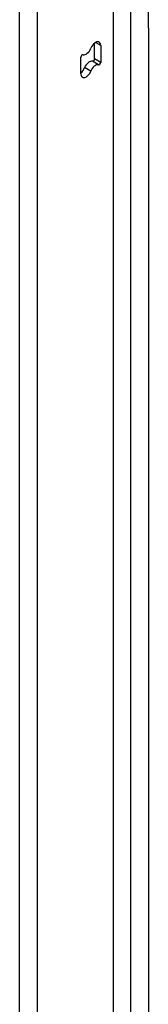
# Model space of a CAD drawing. Header units: inches. Extents: x 18 to 388, y 34 to 188.
# Tile 105 of 159: x 378.52 to 379.52, y 143.58 to 151.23. Entities that reach past the tile are written whole.
import ezdxf

# ---------------------------------------------------------------- set-up
doc = ezdxf.new("R2010")
doc.units = ezdxf.units.IN
doc.header["$MEASUREMENT"] = 0
doc.layers.add('Visible Edges(ANSI)', color=7, linetype='Continuous', lineweight=25)
doc.layers.add('Visible Tangent Edges(ANSI)', color=7, linetype='Continuous', lineweight=25)

msp = doc.modelspace()

# ---------------------------------------------------------------- linework, layer by layer
at = {"layer": 'Visible Edges(ANSI)'}
for p, q in [((379.2462, 121.7666), (379.2462, 151.6529)), ((379.0984, 150.925), (379.0984, 151.0461)), ((379.1465, 151.0269), (379.1465, 150.8972)), ((378.9924, 150.8076), (378.9924, 150.9372))]:
    msp.add_line(p, q, dxfattribs=at)
for centre, major_axis, start_param, end_param in [((379.1052, 151.003), (0.0292, 0.0506), 5.497787, 8.115781), ((379.003, 150.9433), (0.0075, 0.013), 0.152663, 2.356194), ((379.0337, 151.0094), (-0.0292, -0.0506), 0.152663, 1.832596), ((378.9856, 150.8592), (0.0292, 0.0506), 4.091863, 4.974188), ((379.0571, 150.8528), (0.0292, 0.0506), 0.152663, 1.832596), ((379.1052, 150.825), (0.0292, 0.0506), 0.152663, 1.832596), ((379.0878, 150.9188), (-0.0075, -0.013), 0.152663, 2.356194), ((379.1359, 150.8911), (-0.0075, -0.013), 0.152663, 2.356194), ((379.0337, 150.8314), (-0.0292, -0.0506), 5.497787, 8.115781)]:
    msp.add_ellipse(centre, major_axis=major_axis, ratio=0.57735, start_param=start_param, end_param=end_param, dxfattribs=at)
at = {"layer": 'Visible Tangent Edges(ANSI)'}
for p, q in [((379.3771, 151.7944), (379.3771, 121.7457)), ((379.5171, 151.1616), (379.5171, 151.7944)), ((378.5158, 121.3302), (378.5158, 151.312)), ((378.6558, 121.3302), (378.6558, 151.312)), ((379.5171, 151.1616), (379.5171, 122.3785)), ((379.1465, 151.0269), (379.1052, 151.0507)), ((379.0695, 150.8282), (379.0214, 150.856)), ((379.1297, 150.8776), (379.0816, 150.9053)), ((379.1465, 150.8972), (379.0984, 150.925))]:
    msp.add_line(p, q, dxfattribs=at)

doc.saveas('drawing.dxf')
